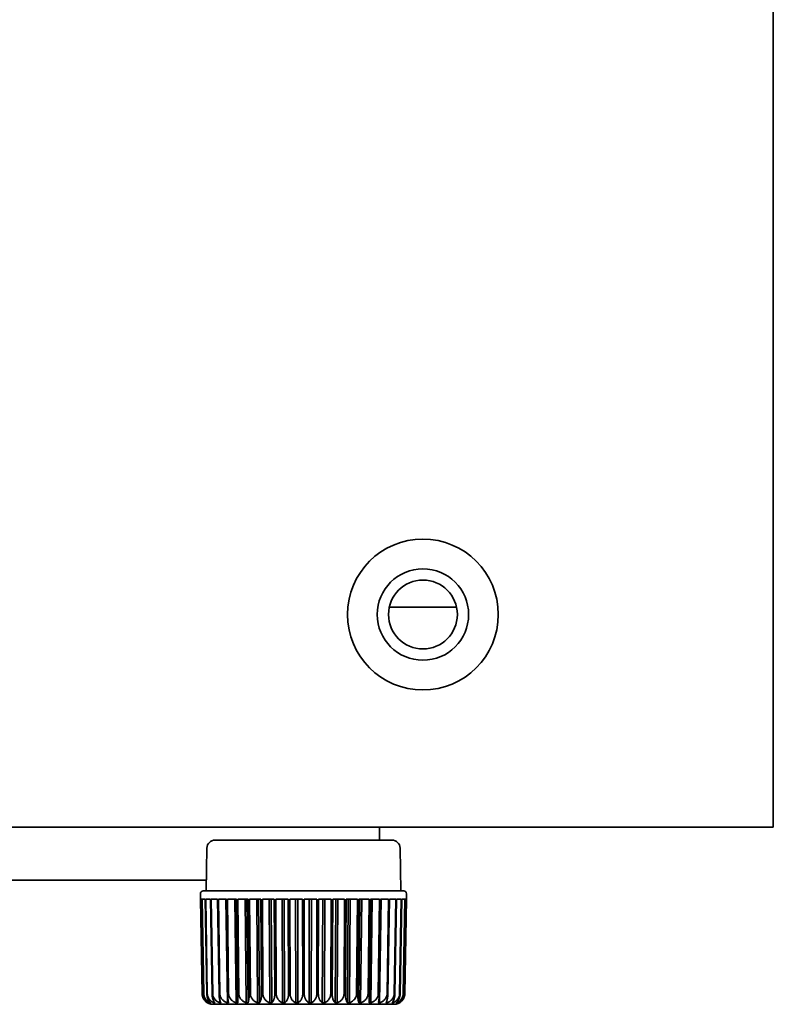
# Model space of a CAD drawing. Header units: millimetres. Extents: x 0 to 3360, y 0 to 2376.
# Tile 13 of 82: x 441 to 477, y 1600 to 1646. Entities that reach past the tile are written whole.
import ezdxf

# ---------------------------------------------------------------- set-up
doc = ezdxf.new("R2010")
doc.units = ezdxf.units.MM
doc.header["$LTSCALE"] = 8
doc.layers.add('Sichtbare Kanten(ISO)', color=7, linetype='Continuous', lineweight=35)

msp = doc.modelspace()

# ---------------------------------------------------------------- linework, layer by layer
at = {"layer": 'Sichtbare Kanten(ISO)'}
for p, q in [((476.732, 1914.045), (476.732, 1608.08)), ((461.814, 1618.43), (458.649, 1618.43)), ((395.232, 1608.08), (473.732, 1608.08)), ((458.182, 1608.08), (458.182, 1607.466)), ((476.732, 1608.08), (473.732, 1608.08)), ((450.441, 1607.466), (458.772, 1607.466)), ((450.06, 1607.092), (450.025, 1605.07)), ((459.153, 1607.092), (459.188, 1605.07)), ((450.034, 1605.58), (440.18, 1605.58)), ((449.755, 1604.689), (449.755, 1604.943)), ((449.757, 1604.689), (449.755, 1604.689)), ((449.835, 1600.236), (449.757, 1604.689)), ((449.822, 1604.689), (449.76, 1604.689)), ((449.76, 1604.689), (449.837, 1600.236)), ((449.9, 1600.236), (449.822, 1604.689)), ((449.98, 1604.689), (449.836, 1604.689)), ((449.836, 1604.689), (449.912, 1600.236)), ((449.882, 1605.07), (459.331, 1605.07)), ((450.056, 1600.236), (449.98, 1604.689)), ((450.229, 1604.689), (450.005, 1604.689)), ((450.005, 1604.689), (450.077, 1600.236)), ((450.301, 1600.236), (450.229, 1604.689)), ((450.562, 1604.689), (450.264, 1604.689)), ((450.264, 1604.689), (450.331, 1600.236)), ((450.63, 1600.236), (450.562, 1604.689)), ((450.975, 1604.689), (450.607, 1604.689)), ((450.607, 1604.689), (450.669, 1600.236)), ((450.955, 1604.689), (451.022, 1599.799)), ((451.036, 1600.236), (450.975, 1604.689)), ((451.458, 1604.689), (451.028, 1604.689)), ((451.028, 1604.689), (451.082, 1600.236)), ((451.378, 1604.689), (451.438, 1599.799)), ((451.511, 1599.799), (451.451, 1604.689)), ((451.512, 1600.236), (451.458, 1604.689)), ((452.002, 1604.689), (451.519, 1604.689)), ((451.519, 1604.689), (451.565, 1600.236)), ((451.865, 1604.689), (451.915, 1599.799)), ((451.997, 1599.799), (451.947, 1604.689)), ((452.047, 1600.236), (452.002, 1604.689)), ((452.597, 1604.689), (452.07, 1604.689)), ((452.07, 1604.689), (452.107, 1600.236)), ((452.405, 1604.689), (452.445, 1599.799)), ((452.534, 1599.799), (452.494, 1604.689)), ((452.633, 1600.236), (452.597, 1604.689)), ((453.231, 1604.689), (452.67, 1604.689)), ((452.67, 1604.689), (452.697, 1600.236)), ((452.987, 1604.689), (453.017, 1599.799)), ((453.112, 1599.799), (453.083, 1604.689)), ((453.257, 1600.236), (453.231, 1604.689)), ((453.892, 1604.689), (453.308, 1604.689)), ((453.308, 1604.689), (453.324, 1600.236)), ((453.602, 1604.689), (453.619, 1599.799)), ((453.719, 1599.799), (453.701, 1604.689)), ((453.908, 1600.236), (453.892, 1604.689)), ((454.566, 1604.689), (453.971, 1604.689)), ((453.971, 1604.689), (453.977, 1600.236)), ((454.235, 1604.689), (454.241, 1599.799)), ((454.343, 1599.799), (454.337, 1604.689)), ((454.572, 1600.236), (454.566, 1604.689)), ((454.647, 1604.689), (454.641, 1600.236)), ((455.242, 1604.689), (454.647, 1604.689)), ((454.876, 1604.689), (454.87, 1599.799)), ((454.972, 1599.799), (454.978, 1604.689)), ((455.236, 1600.236), (455.242, 1604.689)), ((455.321, 1604.689), (455.305, 1600.236)), ((455.905, 1604.689), (455.321, 1604.689)), ((455.512, 1604.689), (455.494, 1599.799)), ((455.594, 1599.799), (455.612, 1604.689)), ((455.889, 1600.236), (455.905, 1604.689)), ((455.982, 1604.689), (455.956, 1600.236)), ((456.543, 1604.689), (455.982, 1604.689)), ((456.13, 1604.689), (456.101, 1599.799)), ((456.197, 1599.799), (456.226, 1604.689)), ((456.516, 1600.236), (456.543, 1604.689)), ((456.616, 1604.689), (456.58, 1600.236)), ((457.143, 1604.689), (456.616, 1604.689)), ((456.719, 1604.689), (456.679, 1599.799)), ((456.768, 1599.799), (456.808, 1604.689)), ((457.107, 1600.236), (457.143, 1604.689)), ((457.211, 1604.689), (457.166, 1600.236)), ((457.694, 1604.689), (457.211, 1604.689)), ((457.266, 1604.689), (457.216, 1599.799)), ((457.298, 1599.799), (457.348, 1604.689)), ((457.648, 1600.236), (457.694, 1604.689)), ((457.756, 1604.689), (457.702, 1600.236)), ((457.762, 1604.689), (457.702, 1599.799)), ((458.185, 1604.689), (457.756, 1604.689)), ((457.776, 1599.799), (457.835, 1604.689)), ((458.131, 1600.236), (458.185, 1604.689)), ((458.239, 1604.689), (458.177, 1600.236)), ((458.191, 1599.799), (458.258, 1604.689)), ((458.606, 1604.689), (458.239, 1604.689)), ((458.545, 1600.236), (458.606, 1604.689)), ((458.651, 1604.689), (458.584, 1600.236)), ((458.949, 1604.689), (458.651, 1604.689)), ((458.882, 1600.236), (458.949, 1604.689)), ((458.984, 1604.689), (458.912, 1600.236)), ((459.208, 1604.689), (458.984, 1604.689)), ((459.136, 1600.236), (459.208, 1604.689)), ((459.233, 1604.689), (459.157, 1600.236)), ((459.377, 1604.689), (459.233, 1604.689)), ((459.302, 1600.236), (459.377, 1604.689)), ((459.391, 1604.689), (459.314, 1600.236)), ((459.376, 1600.236), (459.453, 1604.689)), ((459.456, 1604.689), (459.378, 1600.236)), ((459.453, 1604.689), (459.391, 1604.689)), ((459.458, 1604.689), (459.456, 1604.689)), ((459.458, 1604.689), (459.458, 1604.943)), ((450.117, 1599.806), (450.117, 1599.799)), ((450.219, 1599.82), (450.219, 1599.799)), ((456.739, 1599.736), (450.341, 1599.736)), ((450.406, 1599.846), (450.407, 1599.799)), ((450.674, 1599.917), (450.676, 1599.799)), ((458.872, 1599.736), (456.739, 1599.736)), ((458.537, 1599.799), (458.539, 1599.917)), ((458.807, 1599.799), (458.807, 1599.846)), ((458.994, 1599.799), (458.995, 1599.82)), ((459.096, 1599.799), (459.097, 1599.806))]:
    msp.add_line(p, q, dxfattribs=at)
for radius in [3.55, 2.15, 1.621]:
    msp.add_circle((460.232, 1618.08), radius, dxfattribs=at)
for centre, radius, start, end in [((450.441, 1607.085), 0.381, 90, 179), ((458.772, 1607.085), 0.381, 1, 90), ((449.882, 1604.943), 0.127, 90, 180), ((459.331, 1604.943), 0.127, 0, 90), ((450.341, 1600.244), 0.508, 225.1191, 269.9884), ((451.466, 1599.863), 0.127, 269.9944, 270), ((451.663, 1599.863), 0.127, 270.0246, 270.0331), ((451.663, 1599.863), 0.127, 270, 270.0246), ((457.55, 1599.863), 0.127, 269.9669, 270), ((458.872, 1600.244), 0.508, 270.002, 314.8809)]:
    msp.add_arc(centre, radius, start, end, dxfattribs=at)
for points, knots in [([(449.835, 1600.236), (449.835, 1600.219), (449.836, 1600.203), (449.838, 1600.187), (449.84, 1600.171), (449.842, 1600.155), (449.845, 1600.139), (449.849, 1600.123), (449.853, 1600.107), (449.858, 1600.091), (449.863, 1600.076), (449.868, 1600.06), (449.875, 1600.044), (449.881, 1600.029), (449.889, 1600.013), (449.897, 1599.998), (449.906, 1599.983), (449.915, 1599.968), (449.925, 1599.953), (449.935, 1599.938), (449.946, 1599.924), (449.959, 1599.91), (449.966, 1599.901), (449.974, 1599.893), (449.982, 1599.884)], [0, 0, 0, 0, 0.1, 0.1, 0.1, 0.2, 0.2, 0.2, 0.3, 0.3, 0.3, 0.4, 0.4, 0.4, 0.5, 0.5, 0.5, 0.6, 0.6, 0.6, 0.7, 0.7, 0.7, 0.7612748, 0.7612748, 0.7612748, 0.7612748]), ([(449.837, 1600.236), (449.837, 1600.219), (449.839, 1600.203), (449.84, 1600.187), (449.842, 1600.171), (449.845, 1600.155), (449.848, 1600.139), (449.852, 1600.123), (449.856, 1600.107), (449.861, 1600.091), (449.867, 1600.076), (449.873, 1600.06), (449.88, 1600.044), (449.887, 1600.029), (449.894, 1600.013), (449.903, 1599.998), (449.912, 1599.983), (449.922, 1599.968), (449.933, 1599.953), (449.944, 1599.938), (449.955, 1599.924), (449.968, 1599.91), (449.981, 1599.896), (449.996, 1599.882), (450.011, 1599.869), (450.026, 1599.856), (450.043, 1599.843), (450.06, 1599.832), (450.078, 1599.82), (450.097, 1599.809), (450.117, 1599.799)], [0, 0, 0, 0, 0.1, 0.1, 0.1, 0.2, 0.2, 0.2, 0.3, 0.3, 0.3, 0.4, 0.4, 0.4, 0.5, 0.5, 0.5, 0.6, 0.6, 0.6, 0.7, 0.7, 0.7, 0.8, 0.8, 0.8, 0.9, 0.9, 0.9, 1, 1, 1, 1]), ([(449.9, 1600.236), (449.9, 1600.219), (449.901, 1600.203), (449.902, 1600.187), (449.904, 1600.171), (449.906, 1600.155), (449.909, 1600.139), (449.912, 1600.123), (449.915, 1600.107), (449.92, 1600.091), (449.924, 1600.076), (449.929, 1600.06), (449.935, 1600.044), (449.94, 1600.029), (449.947, 1600.013), (449.954, 1599.998), (449.961, 1599.983), (449.969, 1599.968), (449.978, 1599.953), (449.987, 1599.938), (449.996, 1599.924), (450.007, 1599.91), (450.017, 1599.896), (450.029, 1599.882), (450.041, 1599.869), (450.054, 1599.856), (450.067, 1599.843), (450.081, 1599.832), (450.096, 1599.82), (450.111, 1599.809), (450.127, 1599.799)], [0, 0, 0, 0, 0.1, 0.1, 0.1, 0.2, 0.2, 0.2, 0.3, 0.3, 0.3, 0.4, 0.4, 0.4, 0.5, 0.5, 0.5, 0.6, 0.6, 0.6, 0.7, 0.7, 0.7, 0.8, 0.8, 0.8, 0.9, 0.9, 0.9, 1, 1, 1, 1]), ([(449.912, 1600.236), (449.912, 1600.219), (449.913, 1600.203), (449.915, 1600.187), (449.917, 1600.171), (449.92, 1600.155), (449.924, 1600.139), (449.928, 1600.123), (449.932, 1600.107), (449.938, 1600.091), (449.944, 1600.076), (449.95, 1600.06), (449.958, 1600.044), (449.966, 1600.029), (449.974, 1600.013), (449.984, 1599.998), (449.994, 1599.983), (450.005, 1599.968), (450.016, 1599.953), (450.028, 1599.938), (450.041, 1599.924), (450.056, 1599.91), (450.07, 1599.896), (450.086, 1599.882), (450.102, 1599.869), (450.119, 1599.856), (450.137, 1599.843), (450.157, 1599.832), (450.176, 1599.82), (450.197, 1599.809), (450.219, 1599.799)], [0, 0, 0, 0, 0.1, 0.1, 0.1, 0.2, 0.2, 0.2, 0.3, 0.3, 0.3, 0.4, 0.4, 0.4, 0.5, 0.5, 0.5, 0.6, 0.6, 0.6, 0.7, 0.7, 0.7, 0.8, 0.8, 0.8, 0.9, 0.9, 0.9, 1, 1, 1, 1]), ([(450.056, 1600.236), (450.056, 1600.219), (450.057, 1600.203), (450.058, 1600.187), (450.06, 1600.171), (450.061, 1600.155), (450.064, 1600.139), (450.066, 1600.123), (450.069, 1600.107), (450.073, 1600.091), (450.076, 1600.076), (450.08, 1600.06), (450.085, 1600.044), (450.09, 1600.029), (450.095, 1600.013), (450.101, 1599.998), (450.107, 1599.983), (450.114, 1599.968), (450.121, 1599.953), (450.128, 1599.938), (450.136, 1599.924), (450.145, 1599.91), (450.153, 1599.896), (450.163, 1599.882), (450.173, 1599.869), (450.183, 1599.856), (450.194, 1599.843), (450.206, 1599.832), (450.218, 1599.82), (450.23, 1599.809), (450.244, 1599.799)], [0, 0, 0, 0, 0.1, 0.1, 0.1, 0.2, 0.2, 0.2, 0.3, 0.3, 0.3, 0.4, 0.4, 0.4, 0.5, 0.5, 0.5, 0.6, 0.6, 0.6, 0.7, 0.7, 0.7, 0.8, 0.8, 0.8, 0.9, 0.9, 0.9, 1, 1, 1, 1]), ([(450.077, 1600.236), (450.078, 1600.219), (450.079, 1600.203), (450.081, 1600.187), (450.083, 1600.171), (450.086, 1600.155), (450.09, 1600.139), (450.094, 1600.123), (450.1, 1600.107), (450.106, 1600.091), (450.112, 1600.076), (450.119, 1600.06), (450.127, 1600.044), (450.135, 1600.029), (450.144, 1600.013), (450.155, 1599.998), (450.165, 1599.983), (450.177, 1599.968), (450.189, 1599.953), (450.202, 1599.938), (450.216, 1599.924), (450.232, 1599.91), (450.247, 1599.896), (450.264, 1599.882), (450.282, 1599.869), (450.3, 1599.856), (450.319, 1599.843), (450.34, 1599.832), (450.361, 1599.82), (450.383, 1599.809), (450.407, 1599.799)], [0, 0, 0, 0, 0.1, 0.1, 0.1, 0.2, 0.2, 0.2, 0.3, 0.3, 0.3, 0.4, 0.4, 0.4, 0.5, 0.5, 0.5, 0.6, 0.6, 0.6, 0.7, 0.7, 0.7, 0.8, 0.8, 0.8, 0.9, 0.9, 0.9, 1, 1, 1, 1]), ([(450.301, 1600.236), (450.301, 1600.219), (450.302, 1600.203), (450.303, 1600.187), (450.304, 1600.171), (450.305, 1600.155), (450.307, 1600.139), (450.309, 1600.123), (450.311, 1600.107), (450.314, 1600.091), (450.317, 1600.076), (450.32, 1600.06), (450.324, 1600.044), (450.327, 1600.029), (450.331, 1600.013), (450.336, 1599.998), (450.34, 1599.983), (450.345, 1599.968), (450.351, 1599.953), (450.357, 1599.938), (450.363, 1599.924), (450.369, 1599.91), (450.376, 1599.896), (450.383, 1599.882), (450.391, 1599.869), (450.399, 1599.856), (450.407, 1599.843), (450.416, 1599.832), (450.425, 1599.82), (450.434, 1599.809), (450.445, 1599.799)], [0, 0, 0, 0, 0.1, 0.1, 0.1, 0.2, 0.2, 0.2, 0.3, 0.3, 0.3, 0.4, 0.4, 0.4, 0.5, 0.5, 0.5, 0.6, 0.6, 0.6, 0.7, 0.7, 0.7, 0.8, 0.8, 0.8, 0.9, 0.9, 0.9, 1, 1, 1, 1]), ([(450.331, 1600.236), (450.332, 1600.219), (450.333, 1600.203), (450.335, 1600.187), (450.337, 1600.171), (450.341, 1600.155), (450.345, 1600.139), (450.349, 1600.123), (450.354, 1600.107), (450.361, 1600.091), (450.367, 1600.076), (450.374, 1600.06), (450.383, 1600.044), (450.392, 1600.029), (450.401, 1600.013), (450.412, 1599.998), (450.423, 1599.983), (450.435, 1599.968), (450.448, 1599.953), (450.462, 1599.938), (450.476, 1599.924), (450.493, 1599.91), (450.509, 1599.896), (450.526, 1599.882), (450.545, 1599.869), (450.564, 1599.856), (450.584, 1599.843), (450.606, 1599.832), (450.628, 1599.82), (450.651, 1599.809), (450.676, 1599.799)], [0, 0, 0, 0, 0.1, 0.1, 0.1, 0.2, 0.2, 0.2, 0.3, 0.3, 0.3, 0.4, 0.4, 0.4, 0.5, 0.5, 0.5, 0.6, 0.6, 0.6, 0.7, 0.7, 0.7, 0.8, 0.8, 0.8, 0.9, 0.9, 0.9, 1, 1, 1, 1]), ([(450.63, 1600.236), (450.63, 1600.219), (450.63, 1600.203), (450.631, 1600.187), (450.632, 1600.171), (450.633, 1600.155), (450.634, 1600.139), (450.636, 1600.123), (450.637, 1600.107), (450.639, 1600.091), (450.641, 1600.076), (450.643, 1600.06), (450.646, 1600.044), (450.648, 1600.029), (450.651, 1600.013), (450.654, 1599.998), (450.657, 1599.983), (450.66, 1599.968), (450.664, 1599.953), (450.668, 1599.938), (450.672, 1599.924), (450.676, 1599.91), (450.681, 1599.896), (450.686, 1599.882), (450.691, 1599.869), (450.696, 1599.856), (450.702, 1599.843), (450.708, 1599.832), (450.714, 1599.82), (450.72, 1599.809), (450.727, 1599.799)], [0, 0, 0, 0, 0.1, 0.1, 0.1, 0.2, 0.2, 0.2, 0.3, 0.3, 0.3, 0.4, 0.4, 0.4, 0.5, 0.5, 0.5, 0.6, 0.6, 0.6, 0.7, 0.7, 0.7, 0.8, 0.8, 0.8, 0.9, 0.9, 0.9, 1, 1, 1, 1]), ([(450.669, 1600.236), (450.669, 1600.219), (450.67, 1600.203), (450.672, 1600.187), (450.675, 1600.171), (450.678, 1600.155), (450.682, 1600.139), (450.687, 1600.123), (450.692, 1600.107), (450.698, 1600.091), (450.705, 1600.076), (450.713, 1600.06), (450.721, 1600.044), (450.73, 1600.029), (450.74, 1600.013), (450.751, 1599.998), (450.762, 1599.983), (450.775, 1599.968), (450.788, 1599.953), (450.802, 1599.938), (450.817, 1599.924), (450.834, 1599.91), (450.85, 1599.896), (450.868, 1599.882), (450.887, 1599.869), (450.907, 1599.856), (450.928, 1599.843), (450.95, 1599.832), (450.972, 1599.82), (450.996, 1599.809), (451.022, 1599.799)], [0, 0, 0, 0, 0.1, 0.1, 0.1, 0.2, 0.2, 0.2, 0.3, 0.3, 0.3, 0.4, 0.4, 0.4, 0.5, 0.5, 0.5, 0.6, 0.6, 0.6, 0.7, 0.7, 0.7, 0.8, 0.8, 0.8, 0.9, 0.9, 0.9, 1, 1, 1, 1]), ([(451.036, 1600.236), (451.036, 1600.219), (451.036, 1600.203), (451.037, 1600.187), (451.037, 1600.171), (451.038, 1600.155), (451.039, 1600.139), (451.039, 1600.123), (451.04, 1600.107), (451.041, 1600.091), (451.042, 1600.076), (451.043, 1600.06), (451.045, 1600.044), (451.046, 1600.029), (451.047, 1600.013), (451.049, 1599.998), (451.05, 1599.983), (451.052, 1599.968), (451.054, 1599.953), (451.056, 1599.938), (451.058, 1599.924), (451.06, 1599.91), (451.062, 1599.896), (451.065, 1599.882), (451.067, 1599.869), (451.07, 1599.856), (451.072, 1599.843), (451.075, 1599.832), (451.078, 1599.82), (451.081, 1599.809), (451.084, 1599.799)], [0, 0, 0, 0, 0.1, 0.1, 0.1, 0.2, 0.2, 0.2, 0.3, 0.3, 0.3, 0.4, 0.4, 0.4, 0.5, 0.5, 0.5, 0.6, 0.6, 0.6, 0.7, 0.7, 0.7, 0.8, 0.8, 0.8, 0.9, 0.9, 0.9, 1, 1, 1, 1]), ([(451.082, 1600.236), (451.083, 1600.219), (451.084, 1600.203), (451.086, 1600.187), (451.088, 1600.171), (451.092, 1600.155), (451.096, 1600.139), (451.1, 1600.123), (451.106, 1600.107), (451.112, 1600.091), (451.119, 1600.076), (451.126, 1600.06), (451.135, 1600.044), (451.144, 1600.029), (451.154, 1600.013), (451.165, 1599.998), (451.176, 1599.983), (451.189, 1599.968), (451.203, 1599.953), (451.216, 1599.938), (451.232, 1599.924), (451.248, 1599.91), (451.265, 1599.896), (451.283, 1599.882), (451.302, 1599.869), (451.322, 1599.856), (451.343, 1599.843), (451.365, 1599.832), (451.388, 1599.82), (451.412, 1599.809), (451.438, 1599.799)], [0, 0, 0, 0, 0.1, 0.1, 0.1, 0.2, 0.2, 0.2, 0.3, 0.3, 0.3, 0.4, 0.4, 0.4, 0.5, 0.5, 0.5, 0.6, 0.6, 0.6, 0.7, 0.7, 0.7, 0.8, 0.8, 0.8, 0.9, 0.9, 0.9, 1, 1, 1, 1]), ([(451.512, 1600.236), (451.512, 1600.219), (451.512, 1600.203), (451.512, 1600.187), (451.512, 1600.171), (451.512, 1600.155), (451.512, 1600.139), (451.513, 1600.123), (451.513, 1600.107), (451.513, 1600.091), (451.513, 1600.076), (451.513, 1600.06), (451.513, 1600.044), (451.513, 1600.029), (451.513, 1600.013), (451.513, 1599.998), (451.513, 1599.983), (451.513, 1599.968), (451.513, 1599.953), (451.513, 1599.938), (451.513, 1599.924), (451.513, 1599.91), (451.513, 1599.896), (451.512, 1599.882), (451.512, 1599.869), (451.512, 1599.856), (451.512, 1599.843), (451.512, 1599.832), (451.511, 1599.82), (451.511, 1599.809), (451.511, 1599.799)], [0, 0, 0, 0, 0.1, 0.1, 0.1, 0.2, 0.2, 0.2, 0.3, 0.3, 0.3, 0.4, 0.4, 0.4, 0.5, 0.5, 0.5, 0.6, 0.6, 0.6, 0.7, 0.7, 0.7, 0.8, 0.8, 0.8, 0.9, 0.9, 0.9, 1, 1, 1, 1]), ([(451.565, 1600.236), (451.565, 1600.219), (451.566, 1600.203), (451.568, 1600.187), (451.571, 1600.171), (451.574, 1600.155), (451.578, 1600.139), (451.582, 1600.123), (451.588, 1600.107), (451.594, 1600.091), (451.6, 1600.076), (451.608, 1600.06), (451.617, 1600.044), (451.625, 1600.029), (451.635, 1600.013), (451.646, 1599.998), (451.657, 1599.983), (451.669, 1599.968), (451.683, 1599.953), (451.697, 1599.938), (451.712, 1599.924), (451.728, 1599.91), (451.744, 1599.896), (451.762, 1599.882), (451.781, 1599.869), (451.801, 1599.856), (451.821, 1599.843), (451.844, 1599.832), (451.866, 1599.82), (451.89, 1599.809), (451.915, 1599.799)], [0, 0, 0, 0, 0.1, 0.1, 0.1, 0.2, 0.2, 0.2, 0.3, 0.3, 0.3, 0.4, 0.4, 0.4, 0.5, 0.5, 0.5, 0.6, 0.6, 0.6, 0.7, 0.7, 0.7, 0.8, 0.8, 0.8, 0.9, 0.9, 0.9, 1, 1, 1, 1]), ([(452.047, 1600.236), (452.048, 1600.219), (452.048, 1600.203), (452.047, 1600.187), (452.047, 1600.171), (452.047, 1600.155), (452.046, 1600.139), (452.046, 1600.123), (452.045, 1600.107), (452.045, 1600.091), (452.044, 1600.076), (452.043, 1600.06), (452.042, 1600.044), (452.04, 1600.029), (452.039, 1600.013), (452.037, 1599.998), (452.036, 1599.983), (452.034, 1599.968), (452.032, 1599.953), (452.03, 1599.938), (452.028, 1599.924), (452.025, 1599.91), (452.023, 1599.896), (452.02, 1599.882), (452.018, 1599.869), (452.015, 1599.856), (452.011, 1599.843), (452.008, 1599.832), (452.005, 1599.82), (452.001, 1599.809), (451.997, 1599.799)], [0, 0, 0, 0, 0.1, 0.1, 0.1, 0.2, 0.2, 0.2, 0.3, 0.3, 0.3, 0.4, 0.4, 0.4, 0.5, 0.5, 0.5, 0.6, 0.6, 0.6, 0.7, 0.7, 0.7, 0.8, 0.8, 0.8, 0.9, 0.9, 0.9, 1, 1, 1, 1]), ([(452.107, 1600.236), (452.107, 1600.219), (452.108, 1600.203), (452.11, 1600.187), (452.112, 1600.171), (452.115, 1600.155), (452.119, 1600.139), (452.123, 1600.123), (452.128, 1600.107), (452.135, 1600.091), (452.141, 1600.076), (452.148, 1600.06), (452.156, 1600.044), (452.165, 1600.029), (452.174, 1600.013), (452.185, 1599.998), (452.195, 1599.983), (452.207, 1599.968), (452.22, 1599.953), (452.234, 1599.938), (452.248, 1599.924), (452.264, 1599.91), (452.28, 1599.896), (452.297, 1599.882), (452.315, 1599.869), (452.334, 1599.856), (452.354, 1599.843), (452.376, 1599.832), (452.397, 1599.82), (452.42, 1599.809), (452.445, 1599.799)], [0, 0, 0, 0, 0.1, 0.1, 0.1, 0.2, 0.2, 0.2, 0.3, 0.3, 0.3, 0.4, 0.4, 0.4, 0.5, 0.5, 0.5, 0.6, 0.6, 0.6, 0.7, 0.7, 0.7, 0.8, 0.8, 0.8, 0.9, 0.9, 0.9, 1, 1, 1, 1]), ([(452.633, 1600.236), (452.633, 1600.219), (452.633, 1600.203), (452.633, 1600.187), (452.632, 1600.171), (452.631, 1600.155), (452.63, 1600.139), (452.629, 1600.123), (452.628, 1600.107), (452.626, 1600.091), (452.624, 1600.076), (452.622, 1600.06), (452.62, 1600.044), (452.618, 1600.029), (452.615, 1600.013), (452.612, 1599.998), (452.609, 1599.983), (452.605, 1599.968), (452.601, 1599.953), (452.597, 1599.938), (452.593, 1599.924), (452.589, 1599.91), (452.584, 1599.896), (452.579, 1599.882), (452.573, 1599.869), (452.568, 1599.856), (452.562, 1599.843), (452.555, 1599.832), (452.549, 1599.82), (452.542, 1599.809), (452.534, 1599.799)], [0, 0, 0, 0, 0.1, 0.1, 0.1, 0.2, 0.2, 0.2, 0.3, 0.3, 0.3, 0.4, 0.4, 0.4, 0.5, 0.5, 0.5, 0.6, 0.6, 0.6, 0.7, 0.7, 0.7, 0.8, 0.8, 0.8, 0.9, 0.9, 0.9, 1, 1, 1, 1]), ([(452.697, 1600.236), (452.697, 1600.219), (452.698, 1600.203), (452.7, 1600.187), (452.702, 1600.171), (452.705, 1600.155), (452.709, 1600.139), (452.712, 1600.123), (452.717, 1600.107), (452.723, 1600.091), (452.729, 1600.076), (452.736, 1600.06), (452.744, 1600.044), (452.752, 1600.029), (452.76, 1600.013), (452.771, 1599.998), (452.781, 1599.983), (452.792, 1599.968), (452.804, 1599.953), (452.817, 1599.938), (452.83, 1599.924), (452.845, 1599.91), (452.86, 1599.896), (452.877, 1599.882), (452.894, 1599.869), (452.912, 1599.856), (452.931, 1599.843), (452.951, 1599.832), (452.971, 1599.82), (452.993, 1599.809), (453.017, 1599.799)], [0, 0, 0, 0, 0.1, 0.1, 0.1, 0.2, 0.2, 0.2, 0.3, 0.3, 0.3, 0.4, 0.4, 0.4, 0.5, 0.5, 0.5, 0.6, 0.6, 0.6, 0.7, 0.7, 0.7, 0.8, 0.8, 0.8, 0.9, 0.9, 0.9, 1, 1, 1, 1]), ([(453.257, 1600.236), (453.257, 1600.219), (453.257, 1600.203), (453.256, 1600.187), (453.256, 1600.171), (453.254, 1600.155), (453.253, 1600.139), (453.251, 1600.123), (453.249, 1600.107), (453.246, 1600.091), (453.244, 1600.076), (453.241, 1600.06), (453.237, 1600.044), (453.234, 1600.029), (453.23, 1600.013), (453.225, 1599.998), (453.22, 1599.983), (453.215, 1599.968), (453.21, 1599.953), (453.204, 1599.938), (453.198, 1599.924), (453.191, 1599.91), (453.184, 1599.896), (453.177, 1599.882), (453.168, 1599.869), (453.16, 1599.856), (453.152, 1599.843), (453.142, 1599.832), (453.133, 1599.82), (453.123, 1599.809), (453.112, 1599.799)], [0, 0, 0, 0, 0.1, 0.1, 0.1, 0.2, 0.2, 0.2, 0.3, 0.3, 0.3, 0.4, 0.4, 0.4, 0.5, 0.5, 0.5, 0.6, 0.6, 0.6, 0.7, 0.7, 0.7, 0.8, 0.8, 0.8, 0.9, 0.9, 0.9, 1, 1, 1, 1]), ([(453.324, 1600.236), (453.324, 1600.219), (453.325, 1600.203), (453.327, 1600.187), (453.329, 1600.171), (453.331, 1600.155), (453.335, 1600.139), (453.339, 1600.123), (453.343, 1600.107), (453.348, 1600.091), (453.354, 1600.076), (453.36, 1600.06), (453.367, 1600.044), (453.375, 1600.029), (453.383, 1600.013), (453.392, 1599.998), (453.401, 1599.983), (453.412, 1599.968), (453.423, 1599.953), (453.435, 1599.938), (453.447, 1599.924), (453.461, 1599.91), (453.475, 1599.896), (453.49, 1599.882), (453.506, 1599.869), (453.522, 1599.856), (453.54, 1599.843), (453.559, 1599.832), (453.578, 1599.82), (453.598, 1599.809), (453.619, 1599.799)], [0, 0, 0, 0, 0.1, 0.1, 0.1, 0.2, 0.2, 0.2, 0.3, 0.3, 0.3, 0.4, 0.4, 0.4, 0.5, 0.5, 0.5, 0.6, 0.6, 0.6, 0.7, 0.7, 0.7, 0.8, 0.8, 0.8, 0.9, 0.9, 0.9, 1, 1, 1, 1]), ([(453.908, 1600.236), (453.908, 1600.219), (453.907, 1600.203), (453.906, 1600.187), (453.905, 1600.171), (453.904, 1600.155), (453.901, 1600.139), (453.899, 1600.123), (453.896, 1600.107), (453.893, 1600.091), (453.89, 1600.076), (453.886, 1600.06), (453.881, 1600.044), (453.876, 1600.029), (453.871, 1600.013), (453.865, 1599.998), (453.859, 1599.983), (453.853, 1599.968), (453.845, 1599.953), (453.838, 1599.938), (453.83, 1599.924), (453.821, 1599.91), (453.812, 1599.896), (453.802, 1599.882), (453.792, 1599.869), (453.781, 1599.856), (453.77, 1599.843), (453.758, 1599.832), (453.746, 1599.82), (453.733, 1599.809), (453.719, 1599.799)], [0, 0, 0, 0, 0.1, 0.1, 0.1, 0.2, 0.2, 0.2, 0.3, 0.3, 0.3, 0.4, 0.4, 0.4, 0.5, 0.5, 0.5, 0.6, 0.6, 0.6, 0.7, 0.7, 0.7, 0.8, 0.8, 0.8, 0.9, 0.9, 0.9, 1, 1, 1, 1]), ([(453.977, 1600.236), (453.977, 1600.219), (453.978, 1600.203), (453.979, 1600.187), (453.981, 1600.171), (453.983, 1600.155), (453.986, 1600.139), (453.989, 1600.123), (453.993, 1600.107), (453.998, 1600.091), (454.003, 1600.076), (454.008, 1600.06), (454.015, 1600.044), (454.021, 1600.029), (454.029, 1600.013), (454.037, 1599.998), (454.046, 1599.983), (454.055, 1599.968), (454.065, 1599.953), (454.075, 1599.938), (454.087, 1599.924), (454.099, 1599.91), (454.112, 1599.896), (454.125, 1599.882), (454.14, 1599.869), (454.154, 1599.856), (454.17, 1599.843), (454.187, 1599.832), (454.204, 1599.82), (454.222, 1599.809), (454.241, 1599.799)], [0, 0, 0, 0, 0.1, 0.1, 0.1, 0.2, 0.2, 0.2, 0.3, 0.3, 0.3, 0.4, 0.4, 0.4, 0.5, 0.5, 0.5, 0.6, 0.6, 0.6, 0.7, 0.7, 0.7, 0.8, 0.8, 0.8, 0.9, 0.9, 0.9, 1, 1, 1, 1]), ([(454.572, 1600.236), (454.572, 1600.219), (454.571, 1600.203), (454.57, 1600.187), (454.568, 1600.171), (454.566, 1600.155), (454.564, 1600.139), (454.561, 1600.123), (454.558, 1600.107), (454.554, 1600.091), (454.549, 1600.076), (454.545, 1600.06), (454.539, 1600.044), (454.533, 1600.029), (454.527, 1600.013), (454.52, 1599.998), (454.512, 1599.983), (454.504, 1599.968), (454.495, 1599.953), (454.487, 1599.938), (454.477, 1599.924), (454.466, 1599.91), (454.455, 1599.896), (454.444, 1599.882), (454.431, 1599.869), (454.418, 1599.856), (454.405, 1599.843), (454.39, 1599.832), (454.375, 1599.82), (454.359, 1599.809), (454.343, 1599.799)], [0, 0, 0, 0, 0.1, 0.1, 0.1, 0.2, 0.2, 0.2, 0.3, 0.3, 0.3, 0.4, 0.4, 0.4, 0.5, 0.5, 0.5, 0.6, 0.6, 0.6, 0.7, 0.7, 0.7, 0.8, 0.8, 0.8, 0.9, 0.9, 0.9, 1, 1, 1, 1]), ([(454.641, 1600.236), (454.641, 1600.219), (454.642, 1600.203), (454.643, 1600.187), (454.645, 1600.171), (454.647, 1600.155), (454.649, 1600.139), (454.652, 1600.123), (454.656, 1600.107), (454.66, 1600.091), (454.664, 1600.076), (454.669, 1600.06), (454.674, 1600.044), (454.68, 1600.029), (454.686, 1600.013), (454.693, 1599.998), (454.701, 1599.983), (454.709, 1599.968), (454.718, 1599.953), (454.727, 1599.938), (454.736, 1599.924), (454.747, 1599.91), (454.758, 1599.896), (454.77, 1599.882), (454.782, 1599.869), (454.795, 1599.856), (454.809, 1599.843), (454.823, 1599.832), (454.838, 1599.82), (454.854, 1599.809), (454.87, 1599.799)], [0, 0, 0, 0, 0.1, 0.1, 0.1, 0.2, 0.2, 0.2, 0.3, 0.3, 0.3, 0.4, 0.4, 0.4, 0.5, 0.5, 0.5, 0.6, 0.6, 0.6, 0.7, 0.7, 0.7, 0.8, 0.8, 0.8, 0.9, 0.9, 0.9, 1, 1, 1, 1]), ([(455.236, 1600.236), (455.236, 1600.219), (455.236, 1600.203), (455.234, 1600.187), (455.232, 1600.171), (455.23, 1600.155), (455.227, 1600.139), (455.224, 1600.123), (455.22, 1600.107), (455.215, 1600.091), (455.21, 1600.076), (455.205, 1600.06), (455.198, 1600.044), (455.192, 1600.029), (455.184, 1600.013), (455.176, 1599.998), (455.168, 1599.983), (455.158, 1599.968), (455.148, 1599.953), (455.138, 1599.938), (455.126, 1599.924), (455.114, 1599.91), (455.102, 1599.896), (455.088, 1599.882), (455.073, 1599.869), (455.059, 1599.856), (455.043, 1599.843), (455.026, 1599.832), (455.009, 1599.82), (454.991, 1599.809), (454.972, 1599.799)], [0, 0, 0, 0, 0.1, 0.1, 0.1, 0.2, 0.2, 0.2, 0.3, 0.3, 0.3, 0.4, 0.4, 0.4, 0.5, 0.5, 0.5, 0.6, 0.6, 0.6, 0.7, 0.7, 0.7, 0.8, 0.8, 0.8, 0.9, 0.9, 0.9, 1, 1, 1, 1]), ([(455.305, 1600.236), (455.305, 1600.219), (455.306, 1600.203), (455.307, 1600.187), (455.308, 1600.171), (455.31, 1600.155), (455.312, 1600.139), (455.314, 1600.123), (455.317, 1600.107), (455.32, 1600.091), (455.324, 1600.076), (455.328, 1600.06), (455.332, 1600.044), (455.337, 1600.029), (455.342, 1600.013), (455.348, 1599.998), (455.354, 1599.983), (455.361, 1599.968), (455.368, 1599.953), (455.375, 1599.938), (455.383, 1599.924), (455.392, 1599.91), (455.401, 1599.896), (455.411, 1599.882), (455.421, 1599.869), (455.432, 1599.856), (455.443, 1599.843), (455.455, 1599.832), (455.467, 1599.82), (455.481, 1599.809), (455.494, 1599.799)], [0, 0, 0, 0, 0.1, 0.1, 0.1, 0.2, 0.2, 0.2, 0.3, 0.3, 0.3, 0.4, 0.4, 0.4, 0.5, 0.5, 0.5, 0.6, 0.6, 0.6, 0.7, 0.7, 0.7, 0.8, 0.8, 0.8, 0.9, 0.9, 0.9, 1, 1, 1, 1]), ([(455.889, 1600.236), (455.889, 1600.219), (455.888, 1600.203), (455.886, 1600.187), (455.884, 1600.171), (455.882, 1600.155), (455.878, 1600.139), (455.875, 1600.123), (455.87, 1600.107), (455.865, 1600.091), (455.859, 1600.076), (455.853, 1600.06), (455.846, 1600.044), (455.839, 1600.029), (455.83, 1600.013), (455.821, 1599.998), (455.812, 1599.983), (455.801, 1599.968), (455.79, 1599.953), (455.778, 1599.938), (455.766, 1599.924), (455.752, 1599.91), (455.738, 1599.896), (455.723, 1599.882), (455.707, 1599.869), (455.691, 1599.856), (455.673, 1599.843), (455.654, 1599.832), (455.635, 1599.82), (455.615, 1599.809), (455.594, 1599.799)], [0, 0, 0, 0, 0.1, 0.1, 0.1, 0.2, 0.2, 0.2, 0.3, 0.3, 0.3, 0.4, 0.4, 0.4, 0.5, 0.5, 0.5, 0.6, 0.6, 0.6, 0.7, 0.7, 0.7, 0.8, 0.8, 0.8, 0.9, 0.9, 0.9, 1, 1, 1, 1]), ([(455.956, 1600.236), (455.956, 1600.219), (455.956, 1600.203), (455.957, 1600.187), (455.958, 1600.171), (455.959, 1600.155), (455.96, 1600.139), (455.962, 1600.123), (455.964, 1600.107), (455.967, 1600.091), (455.969, 1600.076), (455.972, 1600.06), (455.976, 1600.044), (455.98, 1600.029), (455.984, 1600.013), (455.988, 1599.998), (455.993, 1599.983), (455.998, 1599.968), (456.003, 1599.953), (456.009, 1599.938), (456.015, 1599.924), (456.022, 1599.91), (456.029, 1599.896), (456.037, 1599.882), (456.045, 1599.869), (456.053, 1599.856), (456.061, 1599.843), (456.071, 1599.832), (456.08, 1599.82), (456.09, 1599.809), (456.101, 1599.799)], [0, 0, 0, 0, 0.1, 0.1, 0.1, 0.2, 0.2, 0.2, 0.3, 0.3, 0.3, 0.4, 0.4, 0.4, 0.5, 0.5, 0.5, 0.6, 0.6, 0.6, 0.7, 0.7, 0.7, 0.8, 0.8, 0.8, 0.9, 0.9, 0.9, 1, 1, 1, 1]), ([(456.516, 1600.236), (456.516, 1600.219), (456.515, 1600.203), (456.513, 1600.187), (456.511, 1600.171), (456.508, 1600.155), (456.505, 1600.139), (456.501, 1600.123), (456.496, 1600.107), (456.49, 1600.091), (456.484, 1600.076), (456.477, 1600.06), (456.47, 1600.044), (456.462, 1600.029), (456.453, 1600.013), (456.443, 1599.998), (456.433, 1599.983), (456.421, 1599.968), (456.409, 1599.953), (456.396, 1599.938), (456.383, 1599.924), (456.368, 1599.91), (456.353, 1599.896), (456.337, 1599.882), (456.319, 1599.869), (456.301, 1599.856), (456.282, 1599.843), (456.262, 1599.832), (456.242, 1599.82), (456.22, 1599.809), (456.197, 1599.799)], [0, 0, 0, 0, 0.1, 0.1, 0.1, 0.2, 0.2, 0.2, 0.3, 0.3, 0.3, 0.4, 0.4, 0.4, 0.5, 0.5, 0.5, 0.6, 0.6, 0.6, 0.7, 0.7, 0.7, 0.8, 0.8, 0.8, 0.9, 0.9, 0.9, 1, 1, 1, 1]), ([(456.58, 1600.236), (456.58, 1600.219), (456.58, 1600.203), (456.58, 1600.187), (456.581, 1600.171), (456.582, 1600.155), (456.583, 1600.139), (456.584, 1600.123), (456.585, 1600.107), (456.587, 1600.091), (456.589, 1600.076), (456.591, 1600.06), (456.593, 1600.044), (456.596, 1600.029), (456.598, 1600.013), (456.601, 1599.998), (456.604, 1599.983), (456.608, 1599.968), (456.612, 1599.953), (456.616, 1599.938), (456.62, 1599.924), (456.625, 1599.91), (456.629, 1599.896), (456.634, 1599.882), (456.64, 1599.869), (456.645, 1599.856), (456.651, 1599.843), (456.658, 1599.832), (456.664, 1599.82), (456.671, 1599.809), (456.679, 1599.799)], [0, 0, 0, 0, 0.1, 0.1, 0.1, 0.2, 0.2, 0.2, 0.3, 0.3, 0.3, 0.4, 0.4, 0.4, 0.5, 0.5, 0.5, 0.6, 0.6, 0.6, 0.7, 0.7, 0.7, 0.8, 0.8, 0.8, 0.9, 0.9, 0.9, 1, 1, 1, 1]), ([(456.768, 1599.799), (456.832, 1599.825), (456.899, 1599.865), (456.996, 1599.952), (457.044, 1600.012), (457.092, 1600.119), (457.106, 1600.181), (457.107, 1600.236)], [-0.05711741, -0.05711741, -0.05711741, -0.05711741, -0.03649516, -0.03649516, -0.01691763, -0.01691763, -0.00087927, -0.00087927, -0.00087927, -0.00087927]), ([(457.166, 1600.236), (457.166, 1600.219), (457.166, 1600.203), (457.166, 1600.187), (457.166, 1600.171), (457.166, 1600.155), (457.167, 1600.139), (457.167, 1600.123), (457.168, 1600.107), (457.169, 1600.091), (457.169, 1600.076), (457.17, 1600.06), (457.172, 1600.044), (457.173, 1600.029), (457.174, 1600.013), (457.176, 1599.998), (457.177, 1599.983), (457.179, 1599.968), (457.181, 1599.953), (457.183, 1599.938), (457.185, 1599.924), (457.188, 1599.91), (457.19, 1599.896), (457.193, 1599.882), (457.196, 1599.869), (457.199, 1599.856), (457.202, 1599.843), (457.205, 1599.832), (457.208, 1599.82), (457.212, 1599.809), (457.216, 1599.799)], [0, 0, 0, 0, 0.1, 0.1, 0.1, 0.2, 0.2, 0.2, 0.3, 0.3, 0.3, 0.4, 0.4, 0.4, 0.5, 0.5, 0.5, 0.6, 0.6, 0.6, 0.7, 0.7, 0.7, 0.8, 0.8, 0.8, 0.9, 0.9, 0.9, 1, 1, 1, 1]), ([(457.648, 1600.236), (457.648, 1600.219), (457.647, 1600.203), (457.645, 1600.187), (457.643, 1600.171), (457.639, 1600.155), (457.635, 1600.139), (457.631, 1600.123), (457.625, 1600.107), (457.619, 1600.091), (457.613, 1600.076), (457.605, 1600.06), (457.597, 1600.044), (457.588, 1600.029), (457.578, 1600.013), (457.567, 1599.998), (457.556, 1599.983), (457.544, 1599.968), (457.53, 1599.953), (457.516, 1599.938), (457.502, 1599.924), (457.485, 1599.91), (457.469, 1599.896), (457.451, 1599.882), (457.432, 1599.869), (457.413, 1599.856), (457.392, 1599.843), (457.37, 1599.832), (457.347, 1599.82), (457.324, 1599.809), (457.298, 1599.799)], [0, 0, 0, 0, 0.1, 0.1, 0.1, 0.2, 0.2, 0.2, 0.3, 0.3, 0.3, 0.4, 0.4, 0.4, 0.5, 0.5, 0.5, 0.6, 0.6, 0.6, 0.7, 0.7, 0.7, 0.8, 0.8, 0.8, 0.9, 0.9, 0.9, 1, 1, 1, 1]), ([(457.702, 1600.236), (457.701, 1600.219), (457.701, 1600.203), (457.701, 1600.187), (457.701, 1600.171), (457.701, 1600.155), (457.701, 1600.139), (457.701, 1600.123), (457.7, 1600.107), (457.7, 1600.091), (457.7, 1600.076), (457.7, 1600.06), (457.7, 1600.044), (457.7, 1600.029), (457.7, 1600.013), (457.7, 1599.998), (457.7, 1599.983), (457.7, 1599.968), (457.7, 1599.953), (457.7, 1599.938), (457.7, 1599.924), (457.701, 1599.91), (457.701, 1599.896), (457.701, 1599.882), (457.701, 1599.869), (457.701, 1599.856), (457.701, 1599.843), (457.702, 1599.832), (457.702, 1599.82), (457.702, 1599.809), (457.702, 1599.799)], [0, 0, 0, 0, 0.1, 0.1, 0.1, 0.2, 0.2, 0.2, 0.3, 0.3, 0.3, 0.4, 0.4, 0.4, 0.5, 0.5, 0.5, 0.6, 0.6, 0.6, 0.7, 0.7, 0.7, 0.8, 0.8, 0.8, 0.9, 0.9, 0.9, 1, 1, 1, 1]), ([(458.131, 1600.236), (458.13, 1600.219), (458.129, 1600.203), (458.127, 1600.187), (458.125, 1600.171), (458.121, 1600.155), (458.117, 1600.139), (458.113, 1600.123), (458.107, 1600.107), (458.101, 1600.091), (458.094, 1600.076), (458.087, 1600.06), (458.078, 1600.044), (458.069, 1600.029), (458.059, 1600.013), (458.048, 1599.998), (458.037, 1599.983), (458.024, 1599.968), (458.011, 1599.953), (457.997, 1599.938), (457.982, 1599.924), (457.965, 1599.91), (457.948, 1599.896), (457.93, 1599.882), (457.911, 1599.869), (457.891, 1599.856), (457.87, 1599.843), (457.848, 1599.832), (457.825, 1599.82), (457.801, 1599.809), (457.776, 1599.799)], [0, 0, 0, 0, 0.1, 0.1, 0.1, 0.2, 0.2, 0.2, 0.3, 0.3, 0.3, 0.4, 0.4, 0.4, 0.5, 0.5, 0.5, 0.6, 0.6, 0.6, 0.7, 0.7, 0.7, 0.8, 0.8, 0.8, 0.9, 0.9, 0.9, 1, 1, 1, 1]), ([(458.177, 1600.236), (458.177, 1600.219), (458.177, 1600.203), (458.176, 1600.187), (458.176, 1600.171), (458.175, 1600.155), (458.174, 1600.139), (458.174, 1600.123), (458.173, 1600.107), (458.172, 1600.091), (458.171, 1600.076), (458.17, 1600.06), (458.169, 1600.044), (458.167, 1600.029), (458.166, 1600.013), (458.164, 1599.998), (458.163, 1599.983), (458.161, 1599.968), (458.159, 1599.953), (458.157, 1599.938), (458.155, 1599.924), (458.153, 1599.91), (458.151, 1599.896), (458.149, 1599.882), (458.146, 1599.869), (458.144, 1599.856), (458.141, 1599.843), (458.138, 1599.832), (458.135, 1599.82), (458.132, 1599.809), (458.129, 1599.799)], [0, 0, 0, 0, 0.1, 0.1, 0.1, 0.2, 0.2, 0.2, 0.3, 0.3, 0.3, 0.4, 0.4, 0.4, 0.5, 0.5, 0.5, 0.6, 0.6, 0.6, 0.7, 0.7, 0.7, 0.8, 0.8, 0.8, 0.9, 0.9, 0.9, 1, 1, 1, 1]), ([(458.545, 1600.236), (458.544, 1600.219), (458.543, 1600.203), (458.541, 1600.187), (458.539, 1600.171), (458.535, 1600.155), (458.531, 1600.139), (458.527, 1600.123), (458.521, 1600.107), (458.515, 1600.091), (458.508, 1600.076), (458.501, 1600.06), (458.492, 1600.044), (458.483, 1600.029), (458.473, 1600.013), (458.462, 1599.998), (458.451, 1599.983), (458.439, 1599.968), (458.425, 1599.953), (458.411, 1599.938), (458.396, 1599.924), (458.38, 1599.91), (458.363, 1599.896), (458.345, 1599.882), (458.326, 1599.869), (458.306, 1599.856), (458.286, 1599.843), (458.263, 1599.832), (458.241, 1599.82), (458.217, 1599.809), (458.191, 1599.799)], [0, 0, 0, 0, 0.1, 0.1, 0.1, 0.2, 0.2, 0.2, 0.3, 0.3, 0.3, 0.4, 0.4, 0.4, 0.5, 0.5, 0.5, 0.6, 0.6, 0.6, 0.7, 0.7, 0.7, 0.8, 0.8, 0.8, 0.9, 0.9, 0.9, 1, 1, 1, 1]), ([(458.584, 1600.236), (458.583, 1600.219), (458.583, 1600.203), (458.582, 1600.187), (458.581, 1600.171), (458.58, 1600.155), (458.579, 1600.139), (458.578, 1600.123), (458.576, 1600.107), (458.574, 1600.091), (458.572, 1600.076), (458.57, 1600.06), (458.568, 1600.044), (458.565, 1600.029), (458.562, 1600.013), (458.559, 1599.998), (458.556, 1599.983), (458.553, 1599.968), (458.549, 1599.953), (458.545, 1599.938), (458.541, 1599.924), (458.537, 1599.91), (458.532, 1599.896), (458.527, 1599.882), (458.522, 1599.869), (458.517, 1599.856), (458.511, 1599.843), (458.505, 1599.832), (458.499, 1599.82), (458.493, 1599.809), (458.486, 1599.799)], [0, 0, 0, 0, 0.1, 0.1, 0.1, 0.2, 0.2, 0.2, 0.3, 0.3, 0.3, 0.4, 0.4, 0.4, 0.5, 0.5, 0.5, 0.6, 0.6, 0.6, 0.7, 0.7, 0.7, 0.8, 0.8, 0.8, 0.9, 0.9, 0.9, 1, 1, 1, 1]), ([(458.882, 1600.236), (458.881, 1600.219), (458.88, 1600.203), (458.878, 1600.187), (458.876, 1600.171), (458.873, 1600.155), (458.868, 1600.139), (458.864, 1600.123), (458.859, 1600.107), (458.852, 1600.091), (458.846, 1600.076), (458.839, 1600.06), (458.83, 1600.044), (458.822, 1600.029), (458.812, 1600.013), (458.801, 1599.998), (458.79, 1599.983), (458.778, 1599.968), (458.765, 1599.953), (458.751, 1599.938), (458.737, 1599.924), (458.721, 1599.91), (458.705, 1599.896), (458.687, 1599.882), (458.668, 1599.869), (458.649, 1599.856), (458.629, 1599.843), (458.607, 1599.832), (458.585, 1599.82), (458.562, 1599.809), (458.537, 1599.799)], [0, 0, 0, 0, 0.1, 0.1, 0.1, 0.2, 0.2, 0.2, 0.3, 0.3, 0.3, 0.4, 0.4, 0.4, 0.5, 0.5, 0.5, 0.6, 0.6, 0.6, 0.7, 0.7, 0.7, 0.8, 0.8, 0.8, 0.9, 0.9, 0.9, 1, 1, 1, 1]), ([(458.912, 1600.236), (458.912, 1600.219), (458.911, 1600.203), (458.91, 1600.187), (458.909, 1600.171), (458.908, 1600.155), (458.906, 1600.139), (458.904, 1600.123), (458.902, 1600.107), (458.899, 1600.091), (458.896, 1600.076), (458.893, 1600.06), (458.89, 1600.044), (458.886, 1600.029), (458.882, 1600.013), (458.877, 1599.998), (458.873, 1599.983), (458.868, 1599.968), (458.862, 1599.953), (458.857, 1599.938), (458.85, 1599.924), (458.844, 1599.91), (458.837, 1599.896), (458.83, 1599.882), (458.822, 1599.869), (458.814, 1599.856), (458.806, 1599.843), (458.797, 1599.832), (458.788, 1599.82), (458.779, 1599.809), (458.768, 1599.799)], [0, 0, 0, 0, 0.1, 0.1, 0.1, 0.2, 0.2, 0.2, 0.3, 0.3, 0.3, 0.4, 0.4, 0.4, 0.5, 0.5, 0.5, 0.6, 0.6, 0.6, 0.7, 0.7, 0.7, 0.8, 0.8, 0.8, 0.9, 0.9, 0.9, 1, 1, 1, 1]), ([(459.136, 1600.236), (459.135, 1600.219), (459.134, 1600.203), (459.132, 1600.187), (459.13, 1600.171), (459.127, 1600.155), (459.123, 1600.139), (459.119, 1600.123), (459.114, 1600.107), (459.108, 1600.091), (459.101, 1600.076), (459.094, 1600.06), (459.086, 1600.044), (459.078, 1600.029), (459.069, 1600.013), (459.058, 1599.998), (459.048, 1599.983), (459.036, 1599.968), (459.024, 1599.953), (459.011, 1599.938), (458.997, 1599.924), (458.982, 1599.91), (458.966, 1599.896), (458.95, 1599.882), (458.932, 1599.869), (458.914, 1599.856), (458.894, 1599.843), (458.873, 1599.832), (458.853, 1599.82), (458.83, 1599.809), (458.807, 1599.799)], [0, 0, 0, 0, 0.1, 0.1, 0.1, 0.2, 0.2, 0.2, 0.3, 0.3, 0.3, 0.4, 0.4, 0.4, 0.5, 0.5, 0.5, 0.6, 0.6, 0.6, 0.7, 0.7, 0.7, 0.8, 0.8, 0.8, 0.9, 0.9, 0.9, 1, 1, 1, 1]), ([(459.157, 1600.236), (459.157, 1600.219), (459.156, 1600.203), (459.155, 1600.187), (459.154, 1600.171), (459.152, 1600.155), (459.149, 1600.139), (459.147, 1600.123), (459.144, 1600.107), (459.14, 1600.091), (459.137, 1600.076), (459.133, 1600.06), (459.128, 1600.044), (459.123, 1600.029), (459.118, 1600.013), (459.112, 1599.998), (459.106, 1599.983), (459.1, 1599.968), (459.092, 1599.953), (459.085, 1599.938), (459.077, 1599.924), (459.068, 1599.91), (459.06, 1599.896), (459.05, 1599.882), (459.04, 1599.869), (459.03, 1599.856), (459.019, 1599.843), (459.007, 1599.832), (458.996, 1599.82), (458.983, 1599.809), (458.97, 1599.799)], [0, 0, 0, 0, 0.1, 0.1, 0.1, 0.2, 0.2, 0.2, 0.3, 0.3, 0.3, 0.4, 0.4, 0.4, 0.5, 0.5, 0.5, 0.6, 0.6, 0.6, 0.7, 0.7, 0.7, 0.8, 0.8, 0.8, 0.9, 0.9, 0.9, 1, 1, 1, 1]), ([(459.302, 1600.236), (459.301, 1600.219), (459.3, 1600.203), (459.298, 1600.187), (459.296, 1600.171), (459.293, 1600.155), (459.289, 1600.139), (459.285, 1600.123), (459.281, 1600.107), (459.275, 1600.091), (459.269, 1600.076), (459.263, 1600.06), (459.255, 1600.044), (459.247, 1600.029), (459.239, 1600.013), (459.229, 1599.998), (459.219, 1599.983), (459.209, 1599.968), (459.197, 1599.953), (459.185, 1599.938), (459.172, 1599.924), (459.157, 1599.91), (459.143, 1599.896), (459.128, 1599.882), (459.111, 1599.869), (459.094, 1599.856), (459.076, 1599.843), (459.056, 1599.832), (459.037, 1599.82), (459.016, 1599.809), (458.994, 1599.799)], [0, 0, 0, 0, 0.1, 0.1, 0.1, 0.2, 0.2, 0.2, 0.3, 0.3, 0.3, 0.4, 0.4, 0.4, 0.5, 0.5, 0.5, 0.6, 0.6, 0.6, 0.7, 0.7, 0.7, 0.8, 0.8, 0.8, 0.9, 0.9, 0.9, 1, 1, 1, 1]), ([(459.314, 1600.236), (459.313, 1600.219), (459.312, 1600.203), (459.311, 1600.187), (459.309, 1600.171), (459.307, 1600.155), (459.304, 1600.139), (459.301, 1600.123), (459.298, 1600.107), (459.293, 1600.091), (459.289, 1600.076), (459.284, 1600.06), (459.279, 1600.044), (459.273, 1600.029), (459.267, 1600.013), (459.259, 1599.998), (459.252, 1599.983), (459.244, 1599.968), (459.235, 1599.953), (459.226, 1599.938), (459.217, 1599.924), (459.206, 1599.91), (459.196, 1599.896), (459.184, 1599.882), (459.172, 1599.869), (459.159, 1599.856), (459.146, 1599.843), (459.132, 1599.832), (459.117, 1599.82), (459.102, 1599.809), (459.086, 1599.799)], [0, 0, 0, 0, 0.1, 0.1, 0.1, 0.2, 0.2, 0.2, 0.3, 0.3, 0.3, 0.4, 0.4, 0.4, 0.5, 0.5, 0.5, 0.6, 0.6, 0.6, 0.7, 0.7, 0.7, 0.8, 0.8, 0.8, 0.9, 0.9, 0.9, 1, 1, 1, 1]), ([(459.376, 1600.236), (459.376, 1600.219), (459.375, 1600.203), (459.373, 1600.187), (459.371, 1600.171), (459.368, 1600.155), (459.365, 1600.139), (459.361, 1600.123), (459.357, 1600.107), (459.352, 1600.091), (459.347, 1600.076), (459.34, 1600.06), (459.334, 1600.044), (459.327, 1600.029), (459.319, 1600.013), (459.31, 1599.998), (459.301, 1599.983), (459.291, 1599.968), (459.28, 1599.953), (459.27, 1599.938), (459.258, 1599.924), (459.245, 1599.91), (459.232, 1599.896), (459.218, 1599.882), (459.202, 1599.869), (459.187, 1599.856), (459.171, 1599.843), (459.153, 1599.832), (459.135, 1599.82), (459.117, 1599.809), (459.096, 1599.799)], [0, 0, 0, 0, 0.1, 0.1, 0.1, 0.2, 0.2, 0.2, 0.3, 0.3, 0.3, 0.4, 0.4, 0.4, 0.5, 0.5, 0.5, 0.6, 0.6, 0.6, 0.7, 0.7, 0.7, 0.8, 0.8, 0.8, 0.9, 0.9, 0.9, 1, 1, 1, 1]), ([(459.378, 1600.236), (459.378, 1600.219), (459.377, 1600.203), (459.375, 1600.187), (459.374, 1600.171), (459.371, 1600.155), (459.368, 1600.139), (459.364, 1600.123), (459.36, 1600.107), (459.355, 1600.091), (459.351, 1600.076), (459.345, 1600.06), (459.338, 1600.044), (459.332, 1600.029), (459.324, 1600.013), (459.316, 1599.998), (459.308, 1599.983), (459.298, 1599.968), (459.288, 1599.953), (459.278, 1599.938), (459.267, 1599.924), (459.254, 1599.91), (459.247, 1599.901), (459.239, 1599.893), (459.231, 1599.884)], [0, 0, 0, 0, 0.1, 0.1, 0.1, 0.2, 0.2, 0.2, 0.3, 0.3, 0.3, 0.4, 0.4, 0.4, 0.5, 0.5, 0.5, 0.6, 0.6, 0.6, 0.7, 0.7, 0.7, 0.7612708, 0.7612708, 0.7612708, 0.7612708]), ([(454.87, 1599.799), (454.887, 1599.799), (454.904, 1599.799), (454.921, 1599.799), (454.938, 1599.799), (454.955, 1599.799), (454.972, 1599.799)], [-0.00508146, -0.00508146, -0.00508146, -0.00508146, 0, 0, 0, 0.00508086, 0.00508086, 0.00508086, 0.00508086]), ([(455.494, 1599.799), (455.511, 1599.799), (455.528, 1599.799), (455.544, 1599.799), (455.561, 1599.799), (455.577, 1599.799), (455.594, 1599.799)], [-0.00508145, -0.00508145, -0.00508145, -0.00508145, 0, 0, 0, 0.00508086, 0.00508086, 0.00508086, 0.00508086]), ([(456.101, 1599.799), (456.117, 1599.799), (456.133, 1599.799), (456.149, 1599.799), (456.165, 1599.799), (456.181, 1599.799), (456.197, 1599.799)], [-0.00508146, -0.00508146, -0.00508146, -0.00508146, 0, 0, 0, 0.00508086, 0.00508086, 0.00508086, 0.00508086]), ([(456.679, 1599.799), (456.694, 1599.799), (456.709, 1599.799), (456.724, 1599.799), (456.739, 1599.799), (456.754, 1599.799), (456.768, 1599.799)], [-0.00508145, -0.00508145, -0.00508145, -0.00508145, 0, 0, 0, 0.00508084, 0.00508084, 0.00508084, 0.00508084]), ([(457.216, 1599.799), (457.23, 1599.799), (457.244, 1599.799), (457.257, 1599.799), (457.271, 1599.799), (457.285, 1599.799), (457.298, 1599.799)], [-0.00508146, -0.00508146, -0.00508146, -0.00508146, 0, 0, 0, 0.00508086, 0.00508086, 0.00508086, 0.00508086]), ([(457.702, 1599.799), (457.715, 1599.799), (457.727, 1599.799), (457.739, 1599.799), (457.751, 1599.799), (457.763, 1599.799), (457.776, 1599.799)], [-0.00508145, -0.00508145, -0.00508145, -0.00508145, 0, 0, 0, 0.00508086, 0.00508086, 0.00508086, 0.00508086]), ([(458.129, 1599.799), (458.139, 1599.799), (458.15, 1599.799), (458.16, 1599.799), (458.171, 1599.799), (458.181, 1599.799), (458.191, 1599.799)], [-0.00508146, -0.00508146, -0.00508146, -0.00508146, 0, 0, 0, 0.00508086, 0.00508086, 0.00508086, 0.00508086]), ([(458.486, 1599.799), (458.495, 1599.799), (458.504, 1599.799), (458.512, 1599.799), (458.52, 1599.799), (458.529, 1599.799), (458.537, 1599.799)], [-0.00508145, -0.00508145, -0.00508145, -0.00508145, 0, 0, 0, 0.00508086, 0.00508086, 0.00508086, 0.00508086]), ([(458.768, 1599.799), (458.775, 1599.799), (458.781, 1599.799), (458.788, 1599.799), (458.794, 1599.799), (458.8, 1599.799), (458.807, 1599.799)], [-0.00508146, -0.00508146, -0.00508146, -0.00508146, 0, 0, 0, 0.00508086, 0.00508086, 0.00508086, 0.00508086]), ([(458.97, 1599.799), (458.974, 1599.799), (458.978, 1599.799), (458.982, 1599.799), (458.986, 1599.799), (458.99, 1599.799), (458.994, 1599.799)], [-0.00508145, -0.00508145, -0.00508145, -0.00508145, 0, 0, 0, 0.00508086, 0.00508086, 0.00508086, 0.00508086]), ([(459.086, 1599.799), (459.088, 1599.799), (459.09, 1599.799), (459.091, 1599.799), (459.093, 1599.799), (459.095, 1599.799), (459.096, 1599.799)], [-0.00508146, -0.00508146, -0.00508146, -0.00508146, 0, 0, 0, 0.00508086, 0.00508086, 0.00508086, 0.00508086])]:
    msp.add_open_spline(points, degree=3, knots=knots, dxfattribs=at)
for points in [[(450.117, 1599.799), (450.12, 1599.799), (450.123, 1599.799), (450.127, 1599.799)], [(450.219, 1599.799), (450.227, 1599.799), (450.235, 1599.799), (450.244, 1599.799)], [(450.407, 1599.799), (450.419, 1599.799), (450.432, 1599.799), (450.445, 1599.799)], [(450.676, 1599.799), (450.693, 1599.799), (450.71, 1599.799), (450.727, 1599.799)], [(451.022, 1599.799), (451.042, 1599.799), (451.063, 1599.799), (451.084, 1599.799)], [(451.438, 1599.799), (451.462, 1599.799), (451.486, 1599.799), (451.511, 1599.799)], [(451.915, 1599.799), (451.942, 1599.799), (451.97, 1599.799), (451.997, 1599.799)], [(452.445, 1599.799), (452.474, 1599.799), (452.504, 1599.799), (452.534, 1599.799)], [(453.017, 1599.799), (453.048, 1599.799), (453.08, 1599.799), (453.112, 1599.799)], [(453.619, 1599.799), (453.652, 1599.799), (453.686, 1599.799), (453.719, 1599.799)], [(454.241, 1599.799), (454.275, 1599.799), (454.309, 1599.799), (454.343, 1599.799)]]:
    msp.add_open_spline(points, degree=3, dxfattribs=at)

doc.saveas('drawing.dxf')
